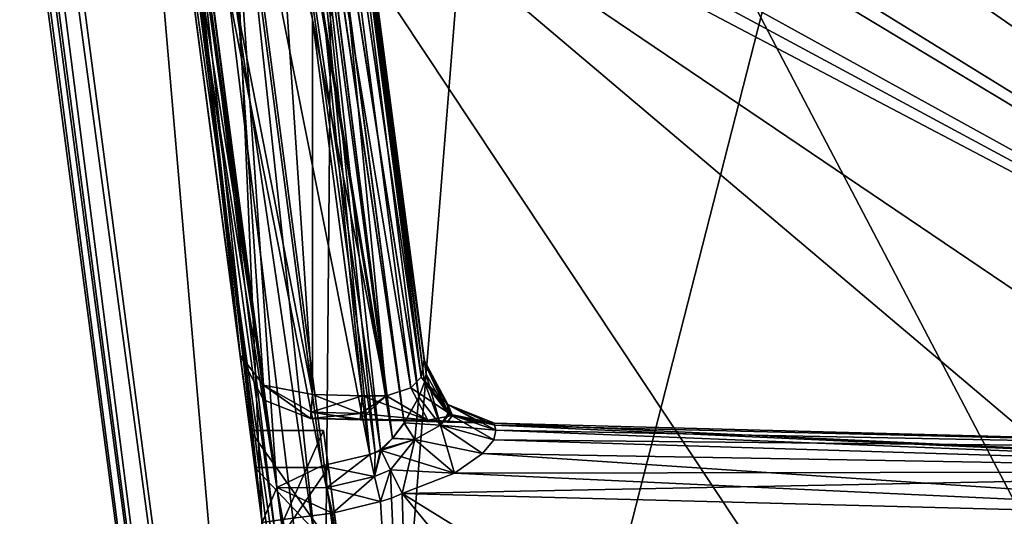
# Model space of a CAD drawing. Header units: millimetres. Extents: x -75 to 0, y -130 to 133.
# Tile 108 of 121: x -61 to -48, y 46 to 53. Entities that reach past the tile are written whole.
import ezdxf

# ---------------------------------------------------------------- set-up
doc = ezdxf.new("R2010")
doc.units = ezdxf.units.MM
doc.header["$LTSCALE"] = 65.185185
for name, color, linetype in [('406', 7, 'CONTINUOUS'), ('407', 7, 'CONTINUOUS'), ('409', 7, 'CONTINUOUS'), ('419', 7, 'CONTINUOUS'), ('423', 7, 'CONTINUOUS'), ('437', 7, 'CONTINUOUS'), ('441', 7, 'CONTINUOUS'), ('592', 7, 'CONTINUOUS'), ('593', 7, 'CONTINUOUS'), ('594', 7, 'CONTINUOUS'), ('596', 7, 'CONTINUOUS'), ('598', 7, 'CONTINUOUS'), ('607', 7, 'CONTINUOUS'), ('608', 7, 'CONTINUOUS'), ('609', 7, 'CONTINUOUS'), ('614', 7, 'CONTINUOUS'), ('615', 7, 'CONTINUOUS'), ('616', 7, 'CONTINUOUS'), ('619', 7, 'CONTINUOUS'), ('620', 7, 'CONTINUOUS'), ('626', 7, 'CONTINUOUS'), ('627', 7, 'CONTINUOUS'), ('629', 7, 'CONTINUOUS'), ('630', 7, 'CONTINUOUS'), ('635', 7, 'CONTINUOUS'), ('636', 7, 'CONTINUOUS'), ('639', 7, 'CONTINUOUS'), ('642', 7, 'CONTINUOUS'), ('644', 7, 'CONTINUOUS'), ('647', 7, 'CONTINUOUS'), ('649', 7, 'CONTINUOUS'), ('650', 7, 'CONTINUOUS'), ('651', 7, 'CONTINUOUS'), ('652', 7, 'CONTINUOUS'), ('653', 7, 'CONTINUOUS'), ('654', 7, 'CONTINUOUS'), ('655', 7, 'CONTINUOUS'), ('656', 7, 'CONTINUOUS'), ('657', 7, 'CONTINUOUS'), ('658', 7, 'CONTINUOUS'), ('659', 7, 'CONTINUOUS'), ('683', 7, 'CONTINUOUS'), ('684', 7, 'CONTINUOUS'), ('685', 7, 'CONTINUOUS'), ('686', 7, 'CONTINUOUS'), ('687', 7, 'CONTINUOUS'), ('688', 7, 'CONTINUOUS'), ('689', 7, 'CONTINUOUS'), ('690', 7, 'CONTINUOUS'), ('691', 7, 'CONTINUOUS'), ('692', 7, 'CONTINUOUS'), ('709', 7, 'CONTINUOUS'), ('729', 7, 'CONTINUOUS'), ('896', 7, 'CONTINUOUS'), ('897', 7, 'CONTINUOUS'), ('902', 7, 'CONTINUOUS'), ('903', 7, 'CONTINUOUS'), ('920', 7, 'CONTINUOUS'), ('922', 7, 'CONTINUOUS')]:
    doc.layers.add(name, color=color, linetype=linetype)

msp = doc.modelspace()

# ---------------------------------------------------------------- linework, layer by layer
at = {"layer": '406', "linetype": 'CONTINUOUS'}
for points in [[(-70.617, 132.09, 22), (-57.045, 29, 22), (-60.869, 73.368, 22), (-70.617, 132.09, 22)], [(-60.869, 73.368, 22), (-57.045, 29, 22), (-58.716, 67.831, 22), (-60.869, 73.368, 22)], [(-58.716, 67.831, 22), (-57.045, 29, 22), (-56.718, 65.602, 22), (-58.716, 67.831, 22)], [(-56.718, 65.602, 22), (-57.045, 29, 22), (-54.248, 63.912, 22), (-56.718, 65.602, 22)], [(-54.248, 63.912, 22), (-57.045, 29, 22), (-48.476, 62.5, 22), (-54.248, 63.912, 22)], [(-48.476, 62.5, 22), (-57.045, 29, 22), (-34, 62.5, 22), (-48.476, 62.5, 22)], [(-34, 62.5, 22), (-57.045, 29, 22), (-34, 44.527, 22), (-34, 62.5, 22)]]:
    msp.add_3dface(points, dxfattribs=at)
at = {"layer": '407', "linetype": 'CONTINUOUS'}
for points in [[(-70.617, 132.09, -22), (-60.869, 73.368, -22), (-57.045, 29, -22), (-70.617, 132.09, -22)], [(-60.869, 73.368, -22), (-58.716, 67.831, -22), (-57.045, 29, -22), (-60.869, 73.368, -22)], [(-58.716, 67.831, -22), (-56.718, 65.602, -22), (-35.206, 37.686, -22), (-58.716, 67.831, -22)], [(-57.045, 29, -22), (-58.716, 67.831, -22), (-38.368, 29, -22), (-57.045, 29, -22)], [(-38.368, 29, -22), (-58.716, 67.831, -22), (-35.206, 37.686, -22), (-38.368, 29, -22)], [(-54.248, 63.912, -22), (-34, 44.527, -22), (-56.718, 65.602, -22), (-54.248, 63.912, -22)], [(-56.718, 65.602, -22), (-34, 44.527, -22), (-34.304, 41.054, -22), (-56.718, 65.602, -22)], [(-35.206, 37.686, -22), (-56.718, 65.602, -22), (-34.304, 41.054, -22), (-35.206, 37.686, -22)], [(-48.476, 62.5, -22), (-34, 44.527, -22), (-54.248, 63.912, -22), (-48.476, 62.5, -22)], [(-34, 62.5, -22), (-34, 44.527, -22), (-48.476, 62.5, -22), (-34, 62.5, -22)]]:
    msp.add_3dface(points, dxfattribs=at)
at = {"layer": '409', "linetype": 'CONTINUOUS'}
for points in [[(-57.541, 28.935, -21.5), (-57.541, 28.935, 21.5), (-71.113, 132.025, 21.5), (-57.541, 28.935, -21.5)], [(-71.113, 132.025, -21.5), (-57.541, 28.935, -21.5), (-71.113, 132.025, 21.5), (-71.113, 132.025, -21.5)]]:
    msp.add_3dface(points, dxfattribs=at)
at = {"layer": '419', "linetype": 'CONTINUOUS'}
for points in [[(-57.045, 29, 22), (-70.617, 132.09, 22), (-70.968, 132.044, 21.854), (-57.045, 29, 22)], [(-71.113, 132.025, 21.5), (-57.396, 28.954, 21.854), (-70.968, 132.044, 21.854), (-71.113, 132.025, 21.5)], [(-71.113, 132.025, 21.5), (-57.541, 28.935, 21.5), (-57.396, 28.954, 21.854), (-71.113, 132.025, 21.5)], [(-57.396, 28.954, 21.854), (-57.045, 29, 22), (-70.968, 132.044, 21.854), (-57.396, 28.954, 21.854)]]:
    msp.add_3dface(points, dxfattribs=at)
at = {"layer": '423', "linetype": 'CONTINUOUS'}
for points in [[(-70.968, 132.044, -21.854), (-70.617, 132.09, -22), (-57.396, 28.954, -21.854), (-70.968, 132.044, -21.854)], [(-70.617, 132.09, -22), (-57.045, 29, -22), (-57.396, 28.954, -21.854), (-70.617, 132.09, -22)], [(-57.541, 28.935, -21.5), (-71.113, 132.025, -21.5), (-70.968, 132.044, -21.854), (-57.541, 28.935, -21.5)], [(-57.541, 28.935, -21.5), (-70.968, 132.044, -21.854), (-57.396, 28.954, -21.854), (-57.541, 28.935, -21.5)]]:
    msp.add_3dface(points, dxfattribs=at)
at = {"layer": '437', "linetype": 'CONTINUOUS'}
for points in [[(-35.498, 44.527, 19.921), (-56.129, 58.842, 18.84), (-35.498, 59.923, 19.921), (-35.498, 44.527, 19.921)], [(-56.564, 57.53, 18.817), (-56.129, 58.842, 18.84), (-35.498, 44.527, 19.921), (-56.564, 57.53, 18.817)], [(-56.714, 57.307, 18.81), (-56.564, 57.53, 18.817), (-35.498, 44.527, 19.921), (-56.714, 57.307, 18.81)], [(-57.541, 56.686, 18.766), (-56.714, 57.307, 18.81), (-35.498, 44.527, 19.921), (-57.541, 56.686, 18.766)], [(-58.193, 56.472, 18.732), (-57.867, 56.579, 18.749), (-35.498, 44.527, 19.921), (-58.193, 56.472, 18.732)], [(-57.867, 56.579, 18.749), (-57.541, 56.686, 18.766), (-35.498, 44.527, 19.921), (-57.867, 56.579, 18.749)], [(-54.576, 29, 18.922), (-58.193, 56.472, 18.732), (-39.965, 29, 19.687), (-54.576, 29, 18.922)], [(-39.965, 29, 19.687), (-58.193, 56.472, 18.732), (-36.611, 38.216, 19.863), (-39.965, 29, 19.687)], [(-36.611, 38.216, 19.863), (-58.193, 56.472, 18.732), (-35.778, 41.321, 19.907), (-36.611, 38.216, 19.863)], [(-35.778, 41.321, 19.907), (-58.193, 56.472, 18.732), (-35.498, 44.527, 19.921), (-35.778, 41.321, 19.907)]]:
    msp.add_3dface(points, dxfattribs=at)
at = {"layer": '441', "linetype": 'CONTINUOUS'}
for points in [[(-35.498, 59.923, -19.921), (-58.193, 56.472, -18.732), (-35.498, 44.527, -19.921), (-35.498, 59.923, -19.921)], [(-58.193, 56.472, -18.732), (-54.576, 29, -18.922), (-35.498, 44.527, -19.921), (-58.193, 56.472, -18.732)]]:
    msp.add_3dface(points, dxfattribs=at)
at = {"layer": '592', "linetype": 'CONTINUOUS'}
for points in [[(-56.699, 45.521, -15.75), (-57.707, 45.521, -15.75), (-57.938, 47.271, -13.739), (-56.699, 45.521, -15.75)], [(-56.929, 47.271, -13.739), (-56.699, 45.521, -15.75), (-57.938, 47.271, -13.739), (-56.929, 47.271, -13.739)]]:
    msp.add_3dface(points, dxfattribs=at)
at = {"layer": '593', "linetype": 'CONTINUOUS'}
for points in [[(-56.929, 47.271, -13.739), (-57.938, 47.271, -13.739), (-56.929, 47.271, -13.293), (-56.929, 47.271, -13.739)], [(-56.929, 47.271, -13.293), (-57.938, 47.271, -13.739), (-57.938, 47.271, -13.293), (-56.929, 47.271, -13.293)]]:
    msp.add_3dface(points, dxfattribs=at)
at = {"layer": '594', "linetype": 'CONTINUOUS'}
for points in [[(-56.929, 47.271, -13.293), (-57.938, 47.271, -13.293), (-57.707, 45.521, -13.293), (-56.929, 47.271, -13.293)], [(-56.699, 45.521, -13.293), (-56.929, 47.271, -13.293), (-57.707, 45.521, -13.293), (-56.699, 45.521, -13.293)]]:
    msp.add_3dface(points, dxfattribs=at)
at = {"layer": '596', "linetype": 'CONTINUOUS'}
for points in [[(-56.862, 46.76, -13.739), (-57.871, 46.76, -13.739), (-57.707, 45.521, -15.154), (-56.862, 46.76, -13.739)], [(-56.699, 45.521, -15.154), (-56.862, 46.76, -13.739), (-57.707, 45.521, -15.154), (-56.699, 45.521, -15.154)]]:
    msp.add_3dface(points, dxfattribs=at)
at = {"layer": '598', "linetype": 'CONTINUOUS'}
for points in [[(-57.871, 46.76, -13.739), (-56.862, 46.76, -13.739), (-56.699, 45.521, -13.739), (-57.871, 46.76, -13.739)], [(-57.871, 46.76, -13.739), (-56.699, 45.521, -13.739), (-57.707, 45.521, -13.739), (-57.871, 46.76, -13.739)]]:
    msp.add_3dface(points, dxfattribs=at)
at = {"layer": '607', "linetype": 'CONTINUOUS'}
for points in [[(-56.146, 46.293, -7.41), (-55.579, 36.813, -7.395), (-56.806, 46.136, -7.427), (-56.146, 46.293, -7.41)], [(-55.996, 46.338, -7.406), (-55.579, 36.813, -7.395), (-56.146, 46.293, -7.41), (-55.996, 46.338, -7.406)], [(-55.847, 46.402, -7.402), (-55.579, 36.813, -7.395), (-55.996, 46.338, -7.406), (-55.847, 46.402, -7.402)], [(-40.5, 46, -7), (-55.579, 36.813, -7.395), (-55.847, 46.402, -7.402), (-40.5, 46, -7)]]:
    msp.add_3dface(points, dxfattribs=at)
at = {"layer": '608', "linetype": 'CONTINUOUS'}
for points in [[(-57.109, 47.435, -2.657), (-57.109, 47.435, 2.657), (-56.426, 47.417, 2.641), (-57.109, 47.435, -2.657)], [(-56.426, 47.417, -2.641), (-57.109, 47.435, -2.657), (-56.426, 47.417, 2.641), (-56.426, 47.417, -2.641)], [(-55.798, 47.401, -2.764), (-56.426, 47.417, -2.641), (-55.799, 47.401, 2.763), (-55.798, 47.401, -2.764)], [(-55.799, 47.401, 2.763), (-56.426, 47.417, -2.641), (-56.426, 47.417, 2.641), (-55.799, 47.401, 2.763)], [(-55.228, 47.386, 3.176), (-55.798, 47.401, -2.764), (-55.799, 47.401, 2.763), (-55.228, 47.386, 3.176)], [(-55.227, 47.386, -3.177), (-55.798, 47.401, -2.764), (-55.228, 47.386, 3.176), (-55.227, 47.386, -3.177)], [(-54.771, 47.374, 3.939), (-55.227, 47.386, -3.177), (-55.228, 47.386, 3.176), (-54.771, 47.374, 3.939)], [(-54.769, 47.374, -3.944), (-55.227, 47.386, -3.177), (-54.771, 47.374, 3.939), (-54.769, 47.374, -3.944)], [(-54.578, 47.369, 5.053), (-54.769, 47.374, -3.944), (-54.771, 47.374, 3.939), (-54.578, 47.369, 5.053)], [(-54.578, 47.369, -5.053), (-54.769, 47.374, -3.944), (-54.578, 47.369, 5.053), (-54.578, 47.369, -5.053)], [(-40.5, 47, 6), (-40.5, 47, -6), (-54.578, 47.369, -6.369), (-40.5, 47, 6)], [(-54.578, 47.369, -5.053), (-40.5, 47, 6), (-54.578, 47.369, -6.369), (-54.578, 47.369, -5.053)], [(-40.5, 47, 6), (-54.578, 47.369, -5.053), (-54.578, 47.369, 5.053), (-40.5, 47, 6)], [(-54.578, 47.369, 6.369), (-40.5, 47, 6), (-54.578, 47.369, 5.053), (-54.578, 47.369, 6.369)]]:
    msp.add_3dface(points, dxfattribs=at)
at = {"layer": '609', "linetype": 'CONTINUOUS'}
for points in [[(-56.806, 46.136, 7.427), (-55.579, 36.813, 7.395), (-56.146, 46.293, 7.41), (-56.806, 46.136, 7.427)], [(-56.146, 46.293, 7.41), (-55.579, 36.813, 7.395), (-55.996, 46.338, 7.406), (-56.146, 46.293, 7.41)], [(-55.579, 36.813, 7.395), (-55.847, 46.402, 7.402), (-55.996, 46.338, 7.406), (-55.579, 36.813, 7.395)], [(-40.5, 36.908, 7), (-40.5, 46, 7), (-55.847, 46.402, 7.402), (-40.5, 36.908, 7)], [(-40.5, 36.908, 7), (-55.847, 46.402, 7.402), (-47.982, 36.86, 7.196), (-40.5, 36.908, 7)], [(-47.982, 36.86, 7.196), (-55.847, 46.402, 7.402), (-55.579, 36.813, 7.395), (-47.982, 36.86, 7.196)]]:
    msp.add_3dface(points, dxfattribs=at)
at = {"layer": '614', "linetype": 'CONTINUOUS'}
for points in [[(-55.544, 48.238, 5.053), (-56.923, 58.719, 14.49), (-55.544, 48.238, 6.369), (-55.544, 48.238, 5.053)], [(-55.544, 48.238, 6.369), (-56.923, 58.719, 14.49), (-55.537, 48.189, 6.806), (-55.544, 48.238, 6.369)], [(-55.537, 48.189, 6.806), (-56.923, 58.719, 14.49), (-55.518, 48.046, 7.221), (-55.537, 48.189, 6.806)], [(-55.518, 48.046, 7.221), (-56.923, 58.719, 14.49), (-56.221, 53.383, 12.025), (-55.518, 48.046, 7.221)]]:
    msp.add_3dface(points, dxfattribs=at)
at = {"layer": '615', "linetype": 'CONTINUOUS'}
for points in [[(-57.082, 47.765, 3.4), (-58.436, 58.049, 12.659), (-57.08, 52.916, 8.037), (-57.082, 47.765, 3.4)], [(-56.4, 47.748, 3.384), (-57.082, 47.765, 3.4), (-57.08, 52.916, 8.037), (-56.4, 47.748, 3.384)]]:
    msp.add_3dface(points, dxfattribs=at)
at = {"layer": '616', "linetype": 'CONTINUOUS'}
for points in [[(-56.293, 46.939, 7.666), (-57.662, 57.333, 17.024), (-58.314, 57.119, 16.99), (-56.293, 46.939, 7.666)], [(-56.953, 46.782, 7.683), (-56.293, 46.939, 7.666), (-58.314, 57.119, 16.99), (-56.953, 46.782, 7.683)]]:
    msp.add_3dface(points, dxfattribs=at)
at = {"layer": '619', "linetype": 'CONTINUOUS'}
for points in [[(-56.293, 46.939, -7.666), (-58.314, 57.119, -16.99), (-57.662, 57.333, -17.024), (-56.293, 46.939, -7.666)], [(-56.953, 46.782, -7.683), (-58.314, 57.119, -16.99), (-56.293, 46.939, -7.666), (-56.953, 46.782, -7.683)]]:
    msp.add_3dface(points, dxfattribs=at)
at = {"layer": '620', "linetype": 'CONTINUOUS'}
for points in [[(-57.082, 47.765, -3.4), (-57.761, 58.084, -12.691), (-58.436, 58.049, -12.659), (-57.082, 47.765, -3.4)], [(-57.08, 52.916, -8.037), (-57.761, 58.084, -12.691), (-57.082, 47.765, -3.4), (-57.08, 52.916, -8.037)], [(-56.4, 47.748, -3.384), (-57.08, 52.916, -8.037), (-57.082, 47.765, -3.4), (-56.4, 47.748, -3.384)]]:
    msp.add_3dface(points, dxfattribs=at)
at = {"layer": '626', "linetype": 'CONTINUOUS'}
for points in [[(-58.314, 57.119, -16.99), (-57.57, 46.486, -7.923), (-58.93, 56.822, -17.229), (-58.314, 57.119, -16.99)], [(-58.314, 57.119, -16.99), (-56.953, 46.782, -7.683), (-57.57, 46.486, -7.923), (-58.314, 57.119, -16.99)], [(-57.771, 46.006, -8.427), (-59.132, 56.342, -17.733), (-59.015, 56.729, -17.321), (-57.771, 46.006, -8.427)], [(-58.93, 56.822, -17.229), (-57.771, 46.006, -8.427), (-59.015, 56.729, -17.321), (-58.93, 56.822, -17.229)], [(-57.57, 46.486, -7.923), (-57.771, 46.006, -8.427), (-58.93, 56.822, -17.229), (-57.57, 46.486, -7.923)]]:
    msp.add_3dface(points, dxfattribs=at)
at = {"layer": '627', "linetype": 'CONTINUOUS'}
for points in [[(-58.074, 48.304, -2.657), (-57.755, 47.892, -3.161), (-59.428, 58.587, -11.916), (-58.074, 48.304, -2.657)], [(-59.428, 58.587, -11.916), (-57.755, 47.892, -3.161), (-59.194, 58.229, -12.349), (-59.428, 58.587, -11.916)], [(-59.194, 58.229, -12.349), (-57.755, 47.892, -3.161), (-59.109, 58.176, -12.42), (-59.194, 58.229, -12.349)], [(-57.082, 47.765, -3.4), (-58.436, 58.049, -12.659), (-59.109, 58.176, -12.42), (-57.082, 47.765, -3.4)], [(-57.755, 47.892, -3.161), (-57.082, 47.765, -3.4), (-59.109, 58.176, -12.42), (-57.755, 47.892, -3.161)]]:
    msp.add_3dface(points, dxfattribs=at)
at = {"layer": '629', "linetype": 'CONTINUOUS'}
for points in [[(-56.953, 46.782, 7.683), (-58.314, 57.119, 16.99), (-58.93, 56.822, 17.229), (-56.953, 46.782, 7.683)], [(-59.132, 56.342, 17.733), (-57.57, 46.486, 7.923), (-59.015, 56.729, 17.321), (-59.132, 56.342, 17.733)], [(-59.015, 56.729, 17.321), (-57.57, 46.486, 7.923), (-58.93, 56.822, 17.229), (-59.015, 56.729, 17.321)], [(-57.57, 46.486, 7.923), (-56.953, 46.782, 7.683), (-58.93, 56.822, 17.229), (-57.57, 46.486, 7.923)], [(-57.771, 46.006, 8.427), (-57.57, 46.486, 7.923), (-59.132, 56.342, 17.733), (-57.771, 46.006, 8.427)]]:
    msp.add_3dface(points, dxfattribs=at)
at = {"layer": '630', "linetype": 'CONTINUOUS'}
for points in [[(-58.074, 48.304, 2.657), (-59.428, 58.587, 11.916), (-59.194, 58.229, 12.349), (-58.074, 48.304, 2.657)], [(-59.109, 58.176, 12.42), (-58.074, 48.304, 2.657), (-59.194, 58.229, 12.349), (-59.109, 58.176, 12.42)], [(-58.436, 58.049, 12.659), (-57.755, 47.892, 3.161), (-59.109, 58.176, 12.42), (-58.436, 58.049, 12.659)], [(-57.755, 47.892, 3.161), (-58.074, 48.304, 2.657), (-59.109, 58.176, 12.42), (-57.755, 47.892, 3.161)], [(-58.436, 58.049, 12.659), (-57.082, 47.765, 3.4), (-57.755, 47.892, 3.161), (-58.436, 58.049, 12.659)]]:
    msp.add_3dface(points, dxfattribs=at)
at = {"layer": '635', "linetype": 'CONTINUOUS'}
for points in [[(-55.621, 47.728, 7.641), (-57.029, 58.967, 17.563), (-57.219, 57.911, 17.22), (-55.621, 47.728, 7.641)], [(-56.959, 58.846, 17.203), (-57.029, 58.967, 17.563), (-55.539, 47.935, 7.474), (-56.959, 58.846, 17.203)], [(-55.539, 47.935, 7.474), (-57.029, 58.967, 17.563), (-55.621, 47.728, 7.641), (-55.539, 47.935, 7.474)], [(-55.518, 48.046, 7.221), (-56.221, 53.383, 12.025), (-56.959, 58.846, 17.203), (-55.518, 48.046, 7.221)], [(-55.518, 48.046, 7.221), (-56.959, 58.846, 17.203), (-55.539, 47.935, 7.474), (-55.518, 48.046, 7.221)], [(-57.32, 57.69, 17.147), (-55.82, 47.373, 7.718), (-57.219, 57.911, 17.22), (-57.32, 57.69, 17.147)], [(-55.82, 47.373, 7.718), (-55.621, 47.728, 7.641), (-57.219, 57.911, 17.22), (-55.82, 47.373, 7.718)], [(-57.662, 57.333, 17.024), (-55.98, 47.163, 7.705), (-57.32, 57.69, 17.147), (-57.662, 57.333, 17.024)], [(-55.98, 47.163, 7.705), (-55.82, 47.373, 7.718), (-57.32, 57.69, 17.147), (-55.98, 47.163, 7.705)], [(-57.662, 57.333, 17.024), (-56.293, 46.939, 7.666), (-56.22, 46.967, 7.67), (-57.662, 57.333, 17.024)], [(-55.98, 47.163, 7.705), (-57.662, 57.333, 17.024), (-56.146, 47.011, 7.678), (-55.98, 47.163, 7.705)], [(-56.146, 47.011, 7.678), (-57.662, 57.333, 17.024), (-56.22, 46.967, 7.67), (-56.146, 47.011, 7.678)]]:
    msp.add_3dface(points, dxfattribs=at)
at = {"layer": '636', "linetype": 'CONTINUOUS'}
for points in [[(-57.029, 58.967, -17.563), (-55.621, 47.728, -7.642), (-57.221, 57.907, -17.219), (-57.029, 58.967, -17.563)], [(-55.539, 47.935, -7.474), (-55.621, 47.728, -7.642), (-57.029, 58.967, -17.563), (-55.539, 47.935, -7.474)], [(-56.959, 58.846, -17.203), (-55.539, 47.935, -7.474), (-57.029, 58.967, -17.563), (-56.959, 58.846, -17.203)], [(-56.923, 58.719, -16.83), (-55.539, 47.935, -7.474), (-56.959, 58.846, -17.203), (-56.923, 58.719, -16.83)], [(-55.518, 48.046, -7.221), (-55.539, 47.935, -7.474), (-56.923, 58.719, -16.83), (-55.518, 48.046, -7.221)], [(-57.221, 57.907, -17.219), (-55.821, 47.371, -7.718), (-57.322, 57.688, -17.147), (-57.221, 57.907, -17.219)], [(-55.621, 47.728, -7.642), (-55.821, 47.371, -7.718), (-57.221, 57.907, -17.219), (-55.621, 47.728, -7.642)], [(-56.293, 46.939, -7.666), (-57.662, 57.333, -17.024), (-57.322, 57.688, -17.147), (-56.293, 46.939, -7.666)], [(-56.22, 46.967, -7.67), (-56.293, 46.939, -7.666), (-57.322, 57.688, -17.147), (-56.22, 46.967, -7.67)], [(-56.146, 47.011, -7.678), (-56.22, 46.967, -7.67), (-57.322, 57.688, -17.147), (-56.146, 47.011, -7.678)], [(-55.982, 47.161, -7.705), (-56.146, 47.011, -7.678), (-57.322, 57.688, -17.147), (-55.982, 47.161, -7.705)], [(-55.821, 47.371, -7.718), (-55.982, 47.161, -7.705), (-57.322, 57.688, -17.147), (-55.821, 47.371, -7.718)]]:
    msp.add_3dface(points, dxfattribs=at)
at = {"layer": '639', "linetype": 'CONTINUOUS'}
for points in [[(-55.544, 48.238, -5.053), (-56.923, 58.719, -14.49), (-56.961, 58.48, -13.797), (-55.544, 48.238, -5.053)], [(-57.099, 58.305, -13.292), (-55.586, 48.004, -4.349), (-56.961, 58.48, -13.797), (-57.099, 58.305, -13.292)], [(-55.586, 48.004, -4.349), (-55.544, 48.238, -5.053), (-56.961, 58.48, -13.797), (-55.586, 48.004, -4.349)], [(-57.441, 58.132, -12.809), (-55.728, 47.857, -3.878), (-57.099, 58.305, -13.292), (-57.441, 58.132, -12.809)], [(-55.728, 47.857, -3.878), (-55.586, 48.004, -4.349), (-57.099, 58.305, -13.292), (-55.728, 47.857, -3.878)], [(-57.761, 58.084, -12.691), (-56.063, 47.745, -3.462), (-57.441, 58.132, -12.809), (-57.761, 58.084, -12.691)], [(-57.761, 58.084, -12.691), (-57.08, 52.916, -8.037), (-56.063, 47.745, -3.462), (-57.761, 58.084, -12.691)], [(-56.063, 47.745, -3.462), (-55.728, 47.857, -3.878), (-57.441, 58.132, -12.809), (-56.063, 47.745, -3.462)], [(-57.08, 52.916, -8.037), (-56.4, 47.748, -3.384), (-56.063, 47.745, -3.462), (-57.08, 52.916, -8.037)]]:
    msp.add_3dface(points, dxfattribs=at)
at = {"layer": '642', "linetype": 'CONTINUOUS'}
for points in [[(-56.923, 58.719, 14.49), (-55.587, 48.003, 4.346), (-56.962, 58.479, 13.793), (-56.923, 58.719, 14.49)], [(-56.923, 58.719, 14.49), (-55.544, 48.238, 5.053), (-55.587, 48.003, 4.346), (-56.923, 58.719, 14.49)], [(-56.962, 58.479, 13.793), (-55.587, 48.003, 4.346), (-57.101, 58.303, 13.288), (-56.962, 58.479, 13.793)], [(-57.101, 58.303, 13.288), (-56.065, 47.745, 3.461), (-57.441, 58.132, 12.809), (-57.101, 58.303, 13.288)], [(-55.729, 47.857, 3.877), (-56.065, 47.745, 3.461), (-57.101, 58.303, 13.288), (-55.729, 47.857, 3.877)], [(-55.587, 48.003, 4.346), (-55.729, 47.857, 3.877), (-57.101, 58.303, 13.288), (-55.587, 48.003, 4.346)], [(-56.4, 47.748, 3.384), (-57.08, 52.916, 8.037), (-57.441, 58.132, 12.809), (-56.4, 47.748, 3.384)], [(-56.065, 47.745, 3.461), (-56.4, 47.748, 3.384), (-57.441, 58.132, 12.809), (-56.065, 47.745, 3.461)]]:
    msp.add_3dface(points, dxfattribs=at)
at = {"layer": '644', "linetype": 'CONTINUOUS'}
for points in [[(-40.5, 47, 6), (-54.578, 47.369, 6.369), (-54.577, 47.345, 6.587), (-40.5, 47, 6)], [(-54.589, 47.142, 7.004), (-40.5, 47, 6), (-54.562, 47.273, 6.795), (-54.589, 47.142, 7.004)], [(-54.562, 47.273, 6.795), (-40.5, 47, 6), (-54.577, 47.345, 6.587), (-54.562, 47.273, 6.795)], [(-54.743, 46.955, 7.187), (-40.5, 46.707, 6.707), (-54.589, 47.142, 7.004), (-54.743, 46.955, 7.187)], [(-40.5, 46.707, 6.707), (-40.5, 47, 6), (-54.589, 47.142, 7.004), (-40.5, 46.707, 6.707)], [(-55.129, 46.683, 7.337), (-40.5, 46.707, 6.707), (-54.743, 46.955, 7.187), (-55.129, 46.683, 7.337)], [(-40.5, 46, 7), (-40.5, 46.707, 6.707), (-55.847, 46.402, 7.402), (-40.5, 46, 7)], [(-55.847, 46.402, 7.402), (-40.5, 46.707, 6.707), (-55.129, 46.683, 7.337), (-55.847, 46.402, 7.402)]]:
    msp.add_3dface(points, dxfattribs=at)
at = {"layer": '647', "linetype": 'CONTINUOUS'}
for points in [[(-40.5, 47, -6), (-40.5, 46.707, -6.707), (-54.578, 47.369, -6.369), (-40.5, 47, -6)], [(-54.578, 47.369, -6.369), (-40.5, 46.707, -6.707), (-54.577, 47.345, -6.587), (-54.578, 47.369, -6.369)], [(-54.562, 47.273, -6.795), (-40.5, 46.707, -6.707), (-54.589, 47.142, -7.003), (-54.562, 47.273, -6.795)], [(-54.577, 47.345, -6.587), (-40.5, 46.707, -6.707), (-54.562, 47.273, -6.795), (-54.577, 47.345, -6.587)], [(-54.589, 47.142, -7.003), (-40.5, 46.707, -6.707), (-54.742, 46.956, -7.186), (-54.589, 47.142, -7.003)], [(-54.742, 46.956, -7.186), (-40.5, 46, -7), (-55.127, 46.684, -7.337), (-54.742, 46.956, -7.186)], [(-40.5, 46.707, -6.707), (-40.5, 46, -7), (-54.742, 46.956, -7.186), (-40.5, 46.707, -6.707)], [(-40.5, 46, -7), (-55.847, 46.402, -7.402), (-55.127, 46.684, -7.337), (-40.5, 46, -7)]]:
    msp.add_3dface(points, dxfattribs=at)
at = {"layer": '649', "linetype": 'CONTINUOUS'}
for points in [[(-58.074, 48.304, -2.657), (-58.074, 48.304, 2.657), (-57.752, 47.691, 2.657), (-58.074, 48.304, -2.657)], [(-57.752, 47.691, -2.657), (-58.074, 48.304, -2.657), (-57.752, 47.691, 2.657), (-57.752, 47.691, -2.657)], [(-57.109, 47.435, 2.657), (-57.109, 47.435, -2.657), (-57.752, 47.691, -2.657), (-57.109, 47.435, 2.657)], [(-57.109, 47.435, 2.657), (-57.752, 47.691, -2.657), (-57.752, 47.691, 2.657), (-57.109, 47.435, 2.657)]]:
    msp.add_3dface(points, dxfattribs=at)
at = {"layer": '650', "linetype": 'CONTINUOUS'}
for points in [[(-57.755, 47.892, -3.161), (-58.074, 48.304, -2.657), (-57.752, 47.691, -2.657), (-57.755, 47.892, -3.161)], [(-57.109, 47.435, -2.657), (-57.755, 47.892, -3.161), (-57.752, 47.691, -2.657), (-57.109, 47.435, -2.657)], [(-57.755, 47.892, -3.161), (-57.109, 47.435, -2.657), (-57.097, 47.522, -3.065), (-57.755, 47.892, -3.161)], [(-57.082, 47.765, -3.4), (-57.755, 47.892, -3.161), (-57.097, 47.522, -3.065), (-57.082, 47.765, -3.4)]]:
    msp.add_3dface(points, dxfattribs=at)
at = {"layer": '651', "linetype": 'CONTINUOUS'}
for points in [[(-56.4, 47.748, -3.384), (-57.082, 47.765, -3.4), (-57.097, 47.522, -3.065), (-56.4, 47.748, -3.384)], [(-56.4, 47.748, -3.384), (-57.097, 47.522, -3.065), (-56.414, 47.503, -3.048), (-56.4, 47.748, -3.384)], [(-57.097, 47.522, -3.065), (-57.109, 47.435, -2.657), (-56.414, 47.503, -3.048), (-57.097, 47.522, -3.065)], [(-56.414, 47.503, -3.048), (-57.109, 47.435, -2.657), (-56.423, 47.426, -2.772), (-56.414, 47.503, -3.048)], [(-57.109, 47.435, -2.657), (-56.426, 47.417, -2.641), (-56.423, 47.426, -2.772), (-57.109, 47.435, -2.657)]]:
    msp.add_3dface(points, dxfattribs=at)
at = {"layer": '652', "linetype": 'CONTINUOUS'}
for points in [[(-55.544, 48.238, -5.053), (-55.586, 48.004, -4.349), (-55.221, 47.625, -5.053), (-55.544, 48.238, -5.053)], [(-55.586, 48.004, -4.349), (-55.728, 47.857, -3.878), (-55.154, 47.478, -4.119), (-55.586, 48.004, -4.349)], [(-55.221, 47.625, -5.053), (-55.586, 48.004, -4.349), (-55.154, 47.478, -4.119), (-55.221, 47.625, -5.053)], [(-55.728, 47.857, -3.878), (-56.063, 47.745, -3.462), (-55.495, 47.413, -3.192), (-55.728, 47.857, -3.878)], [(-55.154, 47.478, -4.119), (-55.728, 47.857, -3.878), (-55.495, 47.413, -3.192), (-55.154, 47.478, -4.119)], [(-56.4, 47.748, -3.384), (-56.414, 47.503, -3.048), (-55.495, 47.413, -3.192), (-56.4, 47.748, -3.384)], [(-56.063, 47.745, -3.462), (-56.4, 47.748, -3.384), (-55.495, 47.413, -3.192), (-56.063, 47.745, -3.462)], [(-56.414, 47.503, -3.048), (-56.423, 47.426, -2.772), (-55.495, 47.413, -3.192), (-56.414, 47.503, -3.048)], [(-54.578, 47.369, -5.053), (-55.221, 47.625, -5.053), (-55.154, 47.478, -4.119), (-54.578, 47.369, -5.053)], [(-56.426, 47.417, -2.641), (-55.798, 47.401, -2.764), (-56.423, 47.426, -2.772), (-56.426, 47.417, -2.641)], [(-56.423, 47.426, -2.772), (-55.798, 47.401, -2.764), (-55.495, 47.413, -3.192), (-56.423, 47.426, -2.772)], [(-55.798, 47.401, -2.764), (-55.227, 47.386, -3.177), (-55.495, 47.413, -3.192), (-55.798, 47.401, -2.764)], [(-54.769, 47.374, -3.944), (-55.154, 47.478, -4.119), (-55.495, 47.413, -3.192), (-54.769, 47.374, -3.944)], [(-55.227, 47.386, -3.177), (-54.769, 47.374, -3.944), (-55.495, 47.413, -3.192), (-55.227, 47.386, -3.177)], [(-54.769, 47.374, -3.944), (-54.578, 47.369, -5.053), (-55.154, 47.478, -4.119), (-54.769, 47.374, -3.944)]]:
    msp.add_3dface(points, dxfattribs=at)
at = {"layer": '653', "linetype": 'CONTINUOUS'}
for points in [[(-55.544, 48.238, -5.053), (-55.221, 47.625, -5.053), (-55.544, 48.238, -6.369), (-55.544, 48.238, -5.053)], [(-55.544, 48.238, -6.369), (-55.221, 47.625, -5.053), (-55.221, 47.625, -6.369), (-55.544, 48.238, -6.369)], [(-54.578, 47.369, -5.053), (-54.578, 47.369, -6.369), (-55.221, 47.625, -6.369), (-54.578, 47.369, -5.053)], [(-55.221, 47.625, -5.053), (-54.578, 47.369, -5.053), (-55.221, 47.625, -6.369), (-55.221, 47.625, -5.053)]]:
    msp.add_3dface(points, dxfattribs=at)
at = {"layer": '654', "linetype": 'CONTINUOUS'}
for points in [[(-55.544, 48.238, -6.369), (-55.221, 47.625, -6.369), (-55.537, 48.189, -6.806), (-55.544, 48.238, -6.369)], [(-55.214, 47.505, -6.945), (-55.518, 48.046, -7.221), (-55.537, 48.189, -6.806), (-55.214, 47.505, -6.945)], [(-55.221, 47.625, -6.369), (-55.214, 47.505, -6.945), (-55.537, 48.189, -6.806), (-55.221, 47.625, -6.369)], [(-55.221, 47.625, -6.369), (-54.578, 47.369, -6.369), (-55.203, 47.496, -6.94), (-55.221, 47.625, -6.369)], [(-55.214, 47.505, -6.945), (-55.221, 47.625, -6.369), (-55.203, 47.496, -6.94), (-55.214, 47.505, -6.945)], [(-54.578, 47.369, -6.369), (-54.577, 47.345, -6.587), (-55.203, 47.496, -6.94), (-54.578, 47.369, -6.369)], [(-54.577, 47.345, -6.587), (-54.562, 47.273, -6.795), (-55.203, 47.496, -6.94), (-54.577, 47.345, -6.587)]]:
    msp.add_3dface(points, dxfattribs=at)
at = {"layer": '655', "linetype": 'CONTINUOUS'}
for points in [[(-55.539, 47.935, -7.474), (-55.518, 48.046, -7.221), (-55.321, 47.341, -7.234), (-55.539, 47.935, -7.474)], [(-55.518, 48.046, -7.221), (-55.214, 47.505, -6.945), (-55.321, 47.341, -7.234), (-55.518, 48.046, -7.221)], [(-55.621, 47.728, -7.642), (-55.539, 47.935, -7.474), (-55.321, 47.341, -7.234), (-55.621, 47.728, -7.642)], [(-55.821, 47.371, -7.718), (-55.621, 47.728, -7.642), (-55.675, 47.148, -7.489), (-55.821, 47.371, -7.718)], [(-55.675, 47.148, -7.489), (-55.621, 47.728, -7.642), (-55.321, 47.341, -7.234), (-55.675, 47.148, -7.489)], [(-55.214, 47.505, -6.945), (-54.589, 47.142, -7.003), (-55.321, 47.341, -7.234), (-55.214, 47.505, -6.945)], [(-54.589, 47.142, -7.003), (-55.214, 47.505, -6.945), (-55.203, 47.496, -6.94), (-54.589, 47.142, -7.003)], [(-55.982, 47.161, -7.705), (-55.821, 47.371, -7.718), (-55.675, 47.148, -7.489), (-55.982, 47.161, -7.705)], [(-54.562, 47.273, -6.795), (-54.589, 47.142, -7.003), (-55.203, 47.496, -6.94), (-54.562, 47.273, -6.795)], [(-55.127, 46.684, -7.337), (-55.675, 47.148, -7.489), (-55.321, 47.341, -7.234), (-55.127, 46.684, -7.337)], [(-54.589, 47.142, -7.003), (-54.742, 46.956, -7.186), (-55.321, 47.341, -7.234), (-54.589, 47.142, -7.003)], [(-54.742, 46.956, -7.186), (-55.127, 46.684, -7.337), (-55.321, 47.341, -7.234), (-54.742, 46.956, -7.186)], [(-56.146, 47.011, -7.678), (-55.982, 47.161, -7.705), (-56.138, 46.994, -7.66), (-56.146, 47.011, -7.678)], [(-56.138, 46.994, -7.66), (-55.982, 47.161, -7.705), (-55.675, 47.148, -7.489), (-56.138, 46.994, -7.66)], [(-56.138, 46.994, -7.66), (-55.675, 47.148, -7.489), (-56.01, 46.729, -7.476), (-56.138, 46.994, -7.66)], [(-55.675, 47.148, -7.489), (-55.847, 46.402, -7.402), (-56.01, 46.729, -7.476), (-55.675, 47.148, -7.489)], [(-55.127, 46.684, -7.337), (-55.847, 46.402, -7.402), (-55.675, 47.148, -7.489), (-55.127, 46.684, -7.337)]]:
    msp.add_3dface(points, dxfattribs=at)
at = {"layer": '656', "linetype": 'CONTINUOUS'}
for points in [[(-56.293, 46.939, -7.666), (-56.22, 46.967, -7.67), (-56.138, 46.994, -7.66), (-56.293, 46.939, -7.666)], [(-56.293, 46.939, -7.666), (-56.138, 46.994, -7.66), (-56.227, 46.639, -7.477), (-56.293, 46.939, -7.666)], [(-56.138, 46.994, -7.66), (-56.01, 46.729, -7.476), (-56.227, 46.639, -7.477), (-56.138, 46.994, -7.66)], [(-56.22, 46.967, -7.67), (-56.146, 47.011, -7.678), (-56.138, 46.994, -7.66), (-56.22, 46.967, -7.67)], [(-56.01, 46.729, -7.476), (-56.146, 46.293, -7.41), (-56.227, 46.639, -7.477), (-56.01, 46.729, -7.476)], [(-55.996, 46.338, -7.406), (-56.146, 46.293, -7.41), (-56.01, 46.729, -7.476), (-55.996, 46.338, -7.406)], [(-55.847, 46.402, -7.402), (-55.996, 46.338, -7.406), (-56.01, 46.729, -7.476), (-55.847, 46.402, -7.402)]]:
    msp.add_3dface(points, dxfattribs=at)
at = {"layer": '657', "linetype": 'CONTINUOUS'}
for points in [[(-56.953, 46.782, -7.683), (-56.293, 46.939, -7.666), (-56.227, 46.639, -7.477), (-56.953, 46.782, -7.683)], [(-56.953, 46.782, -7.683), (-56.227, 46.639, -7.477), (-56.887, 46.483, -7.495), (-56.953, 46.782, -7.683)], [(-56.227, 46.639, -7.477), (-56.146, 46.293, -7.41), (-56.887, 46.483, -7.495), (-56.227, 46.639, -7.477)], [(-56.146, 46.293, -7.41), (-56.806, 46.136, -7.427), (-56.887, 46.483, -7.495), (-56.146, 46.293, -7.41)]]:
    msp.add_3dface(points, dxfattribs=at)
at = {"layer": '658', "linetype": 'CONTINUOUS'}
for points in [[(-56.953, 46.782, -7.683), (-56.806, 46.136, -7.427), (-57.57, 46.486, -7.923), (-56.953, 46.782, -7.683)], [(-56.806, 46.136, -7.427), (-56.953, 46.782, -7.683), (-56.887, 46.483, -7.495), (-56.806, 46.136, -7.427)], [(-57.771, 46.006, -8.427), (-57.57, 46.486, -7.923), (-57.49, 46.045, -7.729), (-57.771, 46.006, -8.427)], [(-57.57, 46.486, -7.923), (-56.806, 46.136, -7.427), (-57.49, 46.045, -7.729), (-57.57, 46.486, -7.923)]]:
    msp.add_3dface(points, dxfattribs=at)
at = {"layer": '659', "linetype": 'CONTINUOUS'}
for points in [[(-57.49, 46.045, -7.729), (-56.806, 46.136, -7.427), (-56.263, 36.722, -7.697), (-57.49, 46.045, -7.729)], [(-56.806, 46.136, -7.427), (-55.579, 36.813, -7.395), (-56.263, 36.722, -7.697), (-56.806, 46.136, -7.427)]]:
    msp.add_3dface(points, dxfattribs=at)
at = {"layer": '683', "linetype": 'CONTINUOUS'}
msp.add_3dface([(-55.579, 36.813, 7.395), (-56.806, 46.136, 7.427), (-57.49, 46.045, 7.729), (-55.579, 36.813, 7.395)], dxfattribs=at)
at = {"layer": '684', "linetype": 'CONTINUOUS'}
for points in [[(-56.953, 46.782, 7.683), (-57.57, 46.486, 7.923), (-56.887, 46.483, 7.495), (-56.953, 46.782, 7.683)], [(-57.57, 46.486, 7.923), (-57.771, 46.006, 8.427), (-57.49, 46.045, 7.729), (-57.57, 46.486, 7.923)], [(-56.806, 46.136, 7.427), (-57.57, 46.486, 7.923), (-57.49, 46.045, 7.729), (-56.806, 46.136, 7.427)], [(-57.57, 46.486, 7.923), (-56.806, 46.136, 7.427), (-56.887, 46.483, 7.495), (-57.57, 46.486, 7.923)]]:
    msp.add_3dface(points, dxfattribs=at)
at = {"layer": '685', "linetype": 'CONTINUOUS'}
for points in [[(-56.293, 46.939, 7.666), (-56.953, 46.782, 7.683), (-56.887, 46.483, 7.495), (-56.293, 46.939, 7.666)], [(-56.293, 46.939, 7.666), (-56.887, 46.483, 7.495), (-56.227, 46.639, 7.477), (-56.293, 46.939, 7.666)], [(-56.887, 46.483, 7.495), (-56.806, 46.136, 7.427), (-56.227, 46.639, 7.477), (-56.887, 46.483, 7.495)], [(-56.806, 46.136, 7.427), (-56.146, 46.293, 7.41), (-56.227, 46.639, 7.477), (-56.806, 46.136, 7.427)]]:
    msp.add_3dface(points, dxfattribs=at)
at = {"layer": '686', "linetype": 'CONTINUOUS'}
for points in [[(-56.22, 46.967, 7.67), (-56.293, 46.939, 7.666), (-56.227, 46.639, 7.477), (-56.22, 46.967, 7.67)], [(-56.146, 47.011, 7.678), (-56.22, 46.967, 7.67), (-56.227, 46.639, 7.477), (-56.146, 47.011, 7.678)], [(-56.146, 47.011, 7.678), (-56.227, 46.639, 7.477), (-56.138, 46.994, 7.66), (-56.146, 47.011, 7.678)], [(-56.138, 46.994, 7.66), (-56.227, 46.639, 7.477), (-56.01, 46.729, 7.476), (-56.138, 46.994, 7.66)], [(-56.227, 46.639, 7.477), (-56.146, 46.293, 7.41), (-56.01, 46.729, 7.476), (-56.227, 46.639, 7.477)], [(-56.146, 46.293, 7.41), (-55.996, 46.338, 7.406), (-56.01, 46.729, 7.476), (-56.146, 46.293, 7.41)], [(-55.996, 46.338, 7.406), (-55.847, 46.402, 7.402), (-56.01, 46.729, 7.476), (-55.996, 46.338, 7.406)]]:
    msp.add_3dface(points, dxfattribs=at)
at = {"layer": '687', "linetype": 'CONTINUOUS'}
for points in [[(-55.518, 48.046, 7.221), (-55.539, 47.935, 7.474), (-55.214, 47.505, 6.945), (-55.518, 48.046, 7.221)], [(-55.539, 47.935, 7.474), (-55.621, 47.728, 7.641), (-55.321, 47.341, 7.234), (-55.539, 47.935, 7.474)], [(-55.214, 47.505, 6.945), (-55.539, 47.935, 7.474), (-55.321, 47.341, 7.234), (-55.214, 47.505, 6.945)], [(-55.621, 47.728, 7.641), (-55.82, 47.373, 7.718), (-55.321, 47.341, 7.234), (-55.621, 47.728, 7.641)], [(-55.214, 47.505, 6.945), (-55.321, 47.341, 7.234), (-55.203, 47.496, 6.94), (-55.214, 47.505, 6.945)], [(-55.82, 47.373, 7.718), (-55.98, 47.163, 7.705), (-55.675, 47.148, 7.489), (-55.82, 47.373, 7.718)], [(-55.321, 47.341, 7.234), (-55.82, 47.373, 7.718), (-55.675, 47.148, 7.489), (-55.321, 47.341, 7.234)], [(-55.321, 47.341, 7.234), (-54.562, 47.273, 6.795), (-55.203, 47.496, 6.94), (-55.321, 47.341, 7.234)], [(-54.743, 46.955, 7.187), (-55.321, 47.341, 7.234), (-55.675, 47.148, 7.489), (-54.743, 46.955, 7.187)], [(-54.743, 46.955, 7.187), (-54.589, 47.142, 7.004), (-55.321, 47.341, 7.234), (-54.743, 46.955, 7.187)], [(-54.589, 47.142, 7.004), (-54.562, 47.273, 6.795), (-55.321, 47.341, 7.234), (-54.589, 47.142, 7.004)], [(-55.98, 47.163, 7.705), (-56.146, 47.011, 7.678), (-55.675, 47.148, 7.489), (-55.98, 47.163, 7.705)], [(-56.146, 47.011, 7.678), (-56.138, 46.994, 7.66), (-55.675, 47.148, 7.489), (-56.146, 47.011, 7.678)], [(-56.138, 46.994, 7.66), (-55.129, 46.683, 7.337), (-55.675, 47.148, 7.489), (-56.138, 46.994, 7.66)], [(-55.129, 46.683, 7.337), (-54.743, 46.955, 7.187), (-55.675, 47.148, 7.489), (-55.129, 46.683, 7.337)], [(-55.129, 46.683, 7.337), (-56.138, 46.994, 7.66), (-56.01, 46.729, 7.476), (-55.129, 46.683, 7.337)], [(-55.847, 46.402, 7.402), (-55.129, 46.683, 7.337), (-56.01, 46.729, 7.476), (-55.847, 46.402, 7.402)]]:
    msp.add_3dface(points, dxfattribs=at)
at = {"layer": '688', "linetype": 'CONTINUOUS'}
for points in [[(-55.544, 48.238, 6.369), (-55.537, 48.189, 6.806), (-55.214, 47.505, 6.945), (-55.544, 48.238, 6.369)], [(-55.544, 48.238, 6.369), (-55.214, 47.505, 6.945), (-55.203, 47.496, 6.94), (-55.544, 48.238, 6.369)], [(-55.544, 48.238, 6.369), (-55.203, 47.496, 6.94), (-55.221, 47.625, 6.369), (-55.544, 48.238, 6.369)], [(-55.537, 48.189, 6.806), (-55.518, 48.046, 7.221), (-55.214, 47.505, 6.945), (-55.537, 48.189, 6.806)], [(-54.577, 47.345, 6.587), (-54.578, 47.369, 6.369), (-55.221, 47.625, 6.369), (-54.577, 47.345, 6.587)], [(-54.562, 47.273, 6.795), (-54.577, 47.345, 6.587), (-55.221, 47.625, 6.369), (-54.562, 47.273, 6.795)], [(-55.203, 47.496, 6.94), (-54.562, 47.273, 6.795), (-55.221, 47.625, 6.369), (-55.203, 47.496, 6.94)]]:
    msp.add_3dface(points, dxfattribs=at)
at = {"layer": '689', "linetype": 'CONTINUOUS'}
for points in [[(-55.544, 48.238, 5.053), (-55.544, 48.238, 6.369), (-55.221, 47.625, 6.369), (-55.544, 48.238, 5.053)], [(-55.544, 48.238, 5.053), (-55.221, 47.625, 6.369), (-55.221, 47.625, 5.053), (-55.544, 48.238, 5.053)], [(-54.578, 47.369, 6.369), (-54.578, 47.369, 5.053), (-55.221, 47.625, 5.053), (-54.578, 47.369, 6.369)], [(-55.221, 47.625, 6.369), (-54.578, 47.369, 6.369), (-55.221, 47.625, 5.053), (-55.221, 47.625, 6.369)]]:
    msp.add_3dface(points, dxfattribs=at)
at = {"layer": '690', "linetype": 'CONTINUOUS'}
for points in [[(-55.587, 48.003, 4.346), (-55.544, 48.238, 5.053), (-55.154, 47.478, 4.12), (-55.587, 48.003, 4.346)], [(-55.544, 48.238, 5.053), (-55.221, 47.625, 5.053), (-55.154, 47.478, 4.12), (-55.544, 48.238, 5.053)], [(-55.729, 47.857, 3.877), (-55.587, 48.003, 4.346), (-55.154, 47.478, 4.12), (-55.729, 47.857, 3.877)], [(-56.065, 47.745, 3.461), (-55.729, 47.857, 3.877), (-55.495, 47.413, 3.192), (-56.065, 47.745, 3.461)], [(-55.495, 47.413, 3.192), (-55.729, 47.857, 3.877), (-55.154, 47.478, 4.12), (-55.495, 47.413, 3.192)], [(-56.414, 47.503, 3.048), (-56.065, 47.745, 3.461), (-56.423, 47.426, 2.772), (-56.414, 47.503, 3.048)], [(-56.423, 47.426, 2.772), (-56.065, 47.745, 3.461), (-55.495, 47.413, 3.192), (-56.423, 47.426, 2.772)], [(-56.4, 47.748, 3.384), (-56.065, 47.745, 3.461), (-56.414, 47.503, 3.048), (-56.4, 47.748, 3.384)], [(-54.578, 47.369, 5.053), (-54.771, 47.374, 3.939), (-55.221, 47.625, 5.053), (-54.578, 47.369, 5.053)], [(-55.221, 47.625, 5.053), (-54.771, 47.374, 3.939), (-55.154, 47.478, 4.12), (-55.221, 47.625, 5.053)], [(-56.426, 47.417, 2.641), (-56.423, 47.426, 2.772), (-55.495, 47.413, 3.192), (-56.426, 47.417, 2.641)], [(-55.799, 47.401, 2.763), (-56.426, 47.417, 2.641), (-55.495, 47.413, 3.192), (-55.799, 47.401, 2.763)], [(-55.228, 47.386, 3.176), (-55.799, 47.401, 2.763), (-55.495, 47.413, 3.192), (-55.228, 47.386, 3.176)], [(-55.228, 47.386, 3.176), (-55.495, 47.413, 3.192), (-55.154, 47.478, 4.12), (-55.228, 47.386, 3.176)], [(-54.771, 47.374, 3.939), (-55.228, 47.386, 3.176), (-55.154, 47.478, 4.12), (-54.771, 47.374, 3.939)]]:
    msp.add_3dface(points, dxfattribs=at)
at = {"layer": '691', "linetype": 'CONTINUOUS'}
for points in [[(-57.082, 47.765, 3.4), (-56.414, 47.503, 3.048), (-57.097, 47.522, 3.065), (-57.082, 47.765, 3.4)], [(-57.082, 47.765, 3.4), (-56.4, 47.748, 3.384), (-56.414, 47.503, 3.048), (-57.082, 47.765, 3.4)], [(-56.426, 47.417, 2.641), (-57.109, 47.435, 2.657), (-57.097, 47.522, 3.065), (-56.426, 47.417, 2.641)], [(-56.423, 47.426, 2.772), (-56.426, 47.417, 2.641), (-57.097, 47.522, 3.065), (-56.423, 47.426, 2.772)], [(-56.414, 47.503, 3.048), (-56.423, 47.426, 2.772), (-57.097, 47.522, 3.065), (-56.414, 47.503, 3.048)]]:
    msp.add_3dface(points, dxfattribs=at)
at = {"layer": '692', "linetype": 'CONTINUOUS'}
for points in [[(-58.074, 48.304, 2.657), (-57.755, 47.892, 3.161), (-57.752, 47.691, 2.657), (-58.074, 48.304, 2.657)], [(-57.082, 47.765, 3.4), (-57.109, 47.435, 2.657), (-57.755, 47.892, 3.161), (-57.082, 47.765, 3.4)], [(-57.755, 47.892, 3.161), (-57.109, 47.435, 2.657), (-57.752, 47.691, 2.657), (-57.755, 47.892, 3.161)], [(-57.109, 47.435, 2.657), (-57.082, 47.765, 3.4), (-57.097, 47.522, 3.065), (-57.109, 47.435, 2.657)]]:
    msp.add_3dface(points, dxfattribs=at)
at = {"layer": '709', "linetype": 'CONTINUOUS'}
for points in [[(-54.576, 29, -18.922), (-58.193, 56.472, -18.732), (-58.621, 56.415, -18.609), (-54.576, 29, -18.922)], [(-59.051, 56.355, -18.13), (-59.132, 56.342, -17.733), (-55.243, 28.91, -18.612), (-59.051, 56.355, -18.13)], [(-55.243, 28.91, -18.612), (-59.132, 56.342, -17.733), (-55.515, 28.869, -17.923), (-55.243, 28.91, -18.612)], [(-58.878, 56.38, -18.403), (-59.051, 56.355, -18.13), (-55.243, 28.91, -18.612), (-58.878, 56.38, -18.403)], [(-58.621, 56.415, -18.609), (-58.878, 56.38, -18.403), (-55.243, 28.91, -18.612), (-58.621, 56.415, -18.609)], [(-54.576, 29, -18.922), (-58.621, 56.415, -18.609), (-55.243, 28.91, -18.612), (-54.576, 29, -18.922)]]:
    msp.add_3dface(points, dxfattribs=at)
at = {"layer": '729', "linetype": 'CONTINUOUS'}
for points in [[(-58.193, 56.472, 18.732), (-55.243, 28.91, 18.612), (-58.622, 56.415, 18.608), (-58.193, 56.472, 18.732)], [(-58.193, 56.472, 18.732), (-54.576, 29, 18.922), (-55.243, 28.91, 18.612), (-58.193, 56.472, 18.732)], [(-55.515, 28.869, 17.923), (-59.132, 56.342, 17.733), (-59.052, 56.355, 18.129), (-55.515, 28.869, 17.923)], [(-58.879, 56.38, 18.402), (-55.515, 28.869, 17.923), (-59.052, 56.355, 18.129), (-58.879, 56.38, 18.402)], [(-58.622, 56.415, 18.608), (-55.243, 28.91, 18.612), (-58.879, 56.38, 18.402), (-58.622, 56.415, 18.608)], [(-55.243, 28.91, 18.612), (-55.515, 28.869, 17.923), (-58.879, 56.38, 18.402), (-55.243, 28.91, 18.612)]]:
    msp.add_3dface(points, dxfattribs=at)
at = {"layer": '896', "linetype": 'CONTINUOUS'}
for points in [[(-56.891, 39.323, 15.75), (-57.631, 44.938, 14.559), (-59.132, 56.342, 17.733), (-56.891, 39.323, 15.75)], [(-56.891, 39.323, 15.75), (-59.132, 56.342, 17.733), (-55.515, 28.869, 17.923), (-56.891, 39.323, 15.75)], [(-57.679, 45.302, 14.261), (-57.688, 45.375, 14.037), (-59.132, 56.342, 17.733), (-57.679, 45.302, 14.261)], [(-57.688, 45.375, 14.037), (-57.771, 46.006, 8.427), (-59.132, 56.342, 17.733), (-57.688, 45.375, 14.037)], [(-57.659, 45.156, 14.41), (-57.679, 45.302, 14.261), (-59.132, 56.342, 17.733), (-57.659, 45.156, 14.41)], [(-57.631, 44.938, 14.559), (-57.659, 45.156, 14.41), (-59.132, 56.342, 17.733), (-57.631, 44.938, 14.559)]]:
    msp.add_3dface(points, dxfattribs=at)
at = {"layer": '897', "linetype": 'CONTINUOUS'}
for points in [[(-57.707, 45.521, -15.75), (-57.65, 45.083, -15.75), (-59.132, 56.342, -17.733), (-57.707, 45.521, -15.75)], [(-59.132, 56.342, -17.733), (-57.65, 45.083, -15.75), (-57.41, 43.26, -15.452), (-59.132, 56.342, -17.733)], [(-57.938, 47.271, -13.739), (-57.707, 45.521, -15.75), (-59.132, 56.342, -17.733), (-57.938, 47.271, -13.739)], [(-57.938, 47.271, -13.293), (-57.938, 47.271, -13.739), (-59.132, 56.342, -17.733), (-57.938, 47.271, -13.293)], [(-57.938, 47.271, -13.293), (-59.132, 56.342, -17.733), (-57.771, 46.006, -8.427), (-57.938, 47.271, -13.293)], [(-55.515, 28.869, -17.923), (-59.132, 56.342, -17.733), (-56.431, 35.823, -15.75), (-55.515, 28.869, -17.923)], [(-57.304, 42.458, -15.75), (-59.132, 56.342, -17.733), (-57.362, 42.896, -15.676), (-57.304, 42.458, -15.75)], [(-59.132, 56.342, -17.733), (-57.304, 42.458, -15.75), (-57.007, 40.198, -15.452), (-59.132, 56.342, -17.733)], [(-57.362, 42.896, -15.676), (-59.132, 56.342, -17.733), (-57.41, 43.26, -15.452), (-57.362, 42.896, -15.676)], [(-56.863, 39.104, -15.75), (-59.132, 56.342, -17.733), (-56.911, 39.469, -15.75), (-56.863, 39.104, -15.75)], [(-59.132, 56.342, -17.733), (-56.863, 39.104, -15.75), (-56.575, 36.917, -15.527), (-59.132, 56.342, -17.733)], [(-56.911, 39.469, -15.75), (-59.132, 56.342, -17.733), (-56.959, 39.833, -15.676), (-56.911, 39.469, -15.75)], [(-56.959, 39.833, -15.676), (-59.132, 56.342, -17.733), (-57.007, 40.198, -15.452), (-56.959, 39.833, -15.676)], [(-56.431, 35.823, -15.75), (-59.132, 56.342, -17.733), (-56.469, 36.115, -15.75), (-56.431, 35.823, -15.75)], [(-56.469, 36.115, -15.75), (-59.132, 56.342, -17.733), (-56.536, 36.625, -15.676), (-56.469, 36.115, -15.75)], [(-56.536, 36.625, -15.676), (-59.132, 56.342, -17.733), (-56.575, 36.917, -15.527), (-56.536, 36.625, -15.676)], [(-57.938, 47.271, -13.293), (-57.707, 45.521, -12.25), (-57.707, 45.521, -13.293), (-57.938, 47.271, -13.293)], [(-57.707, 45.521, -12.25), (-57.938, 47.271, -13.293), (-57.771, 46.006, -8.427), (-57.707, 45.521, -12.25)]]:
    msp.add_3dface(points, dxfattribs=at)
at = {"layer": '902', "linetype": 'CONTINUOUS'}
msp.add_3dface([(-57.707, 45.521, -15.154), (-57.871, 46.76, -13.739), (-57.707, 45.521, -13.739), (-57.707, 45.521, -15.154)], dxfattribs=at)
at = {"layer": '903', "linetype": 'CONTINUOUS'}
for points in [[(-58.074, 48.304, -2.657), (-59.428, 58.587, -11.916), (-59.428, 58.587, 11.916), (-58.074, 48.304, -2.657)], [(-58.074, 48.304, -2.657), (-59.428, 58.587, 11.916), (-58.074, 48.304, 2.657), (-58.074, 48.304, -2.657)]]:
    msp.add_3dface(points, dxfattribs=at)
at = {"layer": '920', "linetype": 'CONTINUOUS'}
for points in [[(-56.545, 44.354, -13.739), (-56.641, 45.083, -13.739), (-56.929, 47.271, -13.293), (-56.545, 44.354, -13.739)], [(-56.545, 44.354, -13.739), (-56.929, 47.271, -13.293), (-56.699, 45.521, -13.293), (-56.545, 44.354, -13.739)], [(-56.929, 47.271, -13.293), (-56.641, 45.083, -13.739), (-56.699, 45.521, -13.739), (-56.929, 47.271, -13.293)], [(-56.641, 45.083, -15.75), (-56.699, 45.521, -15.75), (-56.929, 47.271, -13.739), (-56.641, 45.083, -15.75)], [(-56.641, 45.083, -15.75), (-56.929, 47.271, -13.739), (-56.699, 45.521, -15.154), (-56.641, 45.083, -15.75)], [(-56.929, 47.271, -13.739), (-56.929, 47.271, -13.293), (-56.862, 46.76, -13.739), (-56.929, 47.271, -13.739)], [(-56.929, 47.271, -13.739), (-56.862, 46.76, -13.739), (-56.699, 45.521, -15.154), (-56.929, 47.271, -13.739)], [(-56.862, 46.76, -13.739), (-56.929, 47.271, -13.293), (-56.699, 45.521, -13.739), (-56.862, 46.76, -13.739)]]:
    msp.add_3dface(points, dxfattribs=at)
at = {"layer": '922', "linetype": 'CONTINUOUS'}
for points in [[(-55.518, 48.046, -7.221), (-56.923, 58.719, -16.83), (-56.923, 58.719, -14.49), (-55.518, 48.046, -7.221)], [(-55.518, 48.046, -7.221), (-56.923, 58.719, -14.49), (-55.537, 48.189, -6.806), (-55.518, 48.046, -7.221)], [(-56.923, 58.719, -14.49), (-55.544, 48.238, -5.053), (-55.544, 48.238, -6.369), (-56.923, 58.719, -14.49)], [(-56.923, 58.719, -14.49), (-55.544, 48.238, -6.369), (-55.537, 48.189, -6.806), (-56.923, 58.719, -14.49)]]:
    msp.add_3dface(points, dxfattribs=at)

doc.saveas('drawing.dxf')
